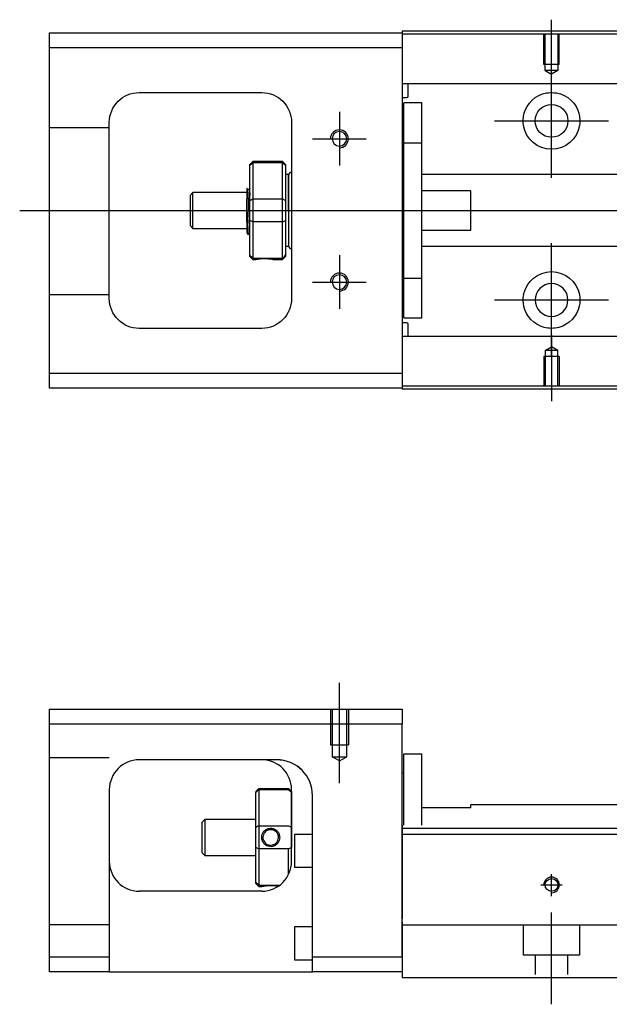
# Model space of a CAD drawing. Header units: millimetres. Extents: x -295 to 3135, y -1402 to 860.
# Tile 15 of 31: x -65 to 34, y -247 to -82. Entities that reach past the tile are written whole.
import ezdxf
from ezdxf.lldxf.tags import DXFTag

# ---------------------------------------------------------------- set-up
doc = ezdxf.new("R2010")
doc.units = ezdxf.units.MM
doc.layers.get('0').update_dxf_attribs({"linetype": 'CONTINUOUS'})
tags = doc.linetypes.add('DASHED', pattern=[25.72, 12.86, -12.86]).pattern_tags.tags
tags[6:7] = [DXFTag(74, 4), DXFTag(75, 0), DXFTag(340, '0'), DXFTag(46, 0.0), DXFTag(50, 0.0), DXFTag(44, 0.0), DXFTag(45, 0.0)]
tags[4:5] = [DXFTag(74, 4), DXFTag(75, 0), DXFTag(340, '0'), DXFTag(46, 0.0), DXFTag(50, 0.0), DXFTag(44, 0.0), DXFTag(45, 0.0)]

msp = doc.modelspace()

# ---------------------------------------------------------------- linework, layer by layer
for p, q in [((24.16, -92.88), (24.16, -81.76)), ((24.16, -108.24), (24.16, -89.19)), ((-11.34, -97.21), (-11.34, -106.21)), ((14.64, -98.71), (33.69, -98.71)), ((-15.84, -101.71), (-6.84, -101.71)), ((-64.84, -113.71), (48.6, -113.71)), ((24.16, -138.24), (24.16, -119.19)), ((-11.34, -121.21), (-11.34, -130.21)), ((-15.84, -125.71), (-6.84, -125.71)), ((14.64, -128.71), (33.69, -128.71)), ((24.16, -134.54), (24.16, -145.67))]:
    msp.add_line(p, q)
at = {"linetype": 'Continuous'}
for p, q in [((-59.84, -86.46), (-59.84, -83.96)), ((-59.84, -83.96), (-0.84, -83.96)), ((56.3, -83.67), (-0.84, -83.67)), ((-0.84, -83.67), (-0.84, -83.96)), ((-0.84, -83.96), (-0.84, -86.46)), ((56.17, -84.17), (-0.84, -84.17)), ((-0.84, -86.46), (-59.84, -86.46)), ((-59.84, -140.96), (-59.84, -86.46)), ((-0.84, -86.46), (-0.84, -140.96)), ((-44.84, -93.96), (-24.34, -93.96)), ((54.04, -92.49), (-0.84, -92.49)), ((0.16, -94.58), (0.16, -92.49)), ((-0.84, -94.78), (-0.04, -94.78)), ((2.46, -95.71), (-0.54, -95.71)), ((2.46, -95.71), (-0.54, -95.71)), ((-0.54, -102.4), (-0.54, -95.71)), ((-0.54, -102.4), (-0.54, -95.71)), ((2.46, -102.4), (2.46, -95.71)), ((2.46, -102.4), (2.46, -95.71)), ((-49.84, -128.46), (-49.84, -98.96)), ((-19.34, -98.96), (-19.34, -128.46)), ((-0.54, -102.96), (-0.84, -102.96)), ((-0.54, -102.96), (-0.84, -102.96)), ((-0.54, -125.03), (-0.54, -102.4)), ((-0.54, -102.4), (2.46, -102.4)), ((-0.54, -125.03), (-0.54, -102.4)), ((2.46, -125.03), (2.46, -102.4)), ((2.46, -125.03), (2.46, -102.4)), ((-25.84, -105.51), (-26.34, -106.01)), ((-20.84, -105.51), (-25.84, -105.51)), ((-25.84, -105.51), (-25.84, -105.74)), ((-20.34, -106.01), (-20.84, -105.51)), ((-20.84, -105.74), (-20.84, -105.51)), ((-26.34, -106.2), (-26.34, -106.01)), ((-26.34, -112.04), (-26.34, -106.2)), ((-25.84, -105.74), (-25.84, -111.78)), ((-20.84, -105.74), (-25.84, -105.74)), ((-20.84, -111.78), (-20.84, -105.74)), ((-20.34, -106.01), (-20.34, -106.2)), ((-20.34, -106.2), (-20.34, -112.04)), ((-19.84, -107.71), (-20.34, -107.71)), ((-19.84, -113.71), (-19.84, -107.71)), ((-19.84, -107.81), (-19.84, -119.61)), ((38.46, -107.71), (2.46, -107.71)), ((-26.46, -110.21), (-26.71, -110.21)), ((10.66, -110.4), (2.46, -110.4)), ((10.66, -117.03), (10.66, -110.4)), ((-35.84, -110.71), (-36.34, -111.21)), ((-36.34, -111.21), (-36.34, -111.21)), ((-36.34, -111.21), (-36.34, -116.21)), ((-26.84, -110.71), (-35.84, -110.71)), ((-35.84, -116.71), (-35.84, -110.71)), ((-26.84, -115.7), (-26.84, -111.74)), ((-26.34, -113.71), (-26.34, -112.04)), ((-25.84, -111.78), (-25.84, -113.71)), ((-25.84, -111.78), (-20.84, -111.78)), ((-20.84, -113.71), (-20.84, -111.78)), ((-20.34, -112.04), (-20.34, -115.39)), ((-26.34, -115.39), (-26.34, -113.71)), ((-25.84, -113.71), (-25.84, -115.64)), ((-20.84, -115.64), (-20.84, -113.71)), ((-19.84, -113.71), (-19.84, -119.71)), ((-26.34, -121.23), (-26.34, -115.39)), ((-20.34, -115.39), (-20.34, -121.23)), ((-36.34, -116.21), (-35.84, -116.71)), ((-35.84, -116.71), (-26.84, -116.71)), ((-25.84, -115.64), (-25.84, -121.68)), ((-20.84, -115.64), (-25.84, -115.64)), ((-20.84, -121.68), (-20.84, -115.64)), ((2.46, -117.03), (10.66, -117.03)), ((-26.67, -117.71), (-26.5, -117.71)), ((-20.34, -119.71), (-19.84, -119.71)), ((2.46, -119.71), (38.46, -119.71)), ((-26.34, -121.41), (-26.34, -121.23)), ((-26.34, -121.41), (-25.84, -121.91)), ((-25.84, -121.68), (-25.84, -121.91)), ((-25.84, -121.68), (-20.84, -121.68)), ((-25.84, -121.91), (-25.34, -121.91)), ((-22.33, -121.91), (-20.84, -121.91)), ((-20.84, -121.91), (-20.34, -121.41)), ((-20.84, -121.91), (-20.84, -121.68)), ((-20.34, -121.23), (-20.34, -121.41)), ((-0.84, -124.46), (-0.54, -124.46)), ((-0.84, -124.46), (-0.54, -124.46)), ((-0.54, -125.03), (2.46, -125.03)), ((-0.54, -131.71), (-0.54, -125.03)), ((-0.54, -131.71), (-0.54, -125.03)), ((2.46, -131.71), (2.46, -125.03)), ((2.46, -131.71), (2.46, -125.03)), ((-0.54, -131.71), (2.46, -131.71)), ((-0.54, -131.71), (2.46, -131.71)), ((-24.34, -133.46), (-44.84, -133.46)), ((-0.04, -132.55), (-0.84, -132.55)), ((0.16, -134.84), (0.16, -132.75)), ((40.96, -134.84), (-0.84, -134.84)), ((-59.84, -143.46), (-59.84, -140.96)), ((-59.84, -140.96), (-0.84, -140.96)), ((-0.84, -140.96), (-0.84, -143.46)), ((-0.84, -143.46), (-59.84, -143.46)), ((41.04, -143.17), (-0.84, -143.17)), ((-0.84, -143.46), (-0.84, -143.67)), ((40.92, -143.67), (-0.84, -143.67)), ((-59.84, -199.73), (-59.84, -197.23)), ((-59.84, -197.23), (-0.84, -197.23)), ((-0.84, -197.23), (-0.84, -199.73)), ((-0.84, -199.73), (-59.84, -199.73)), ((-59.84, -238.73), (-59.84, -199.73)), ((-0.84, -238.73), (-0.84, -199.73)), ((-21.99, -205.73), (-44.84, -205.73)), ((-0.54, -204.73), (2.46, -204.73)), ((-0.54, -216.68), (-0.54, -204.73)), ((-0.54, -204.73), (2.46, -204.73)), ((-0.54, -216.68), (-0.54, -204.73)), ((2.46, -216.68), (2.46, -204.73)), ((2.46, -216.68), (2.46, -204.73)), ((-0.54, -207.98), (-0.84, -207.98)), ((-0.54, -207.98), (-0.84, -207.98)), ((-49.84, -210.73), (-49.84, -238.73)), ((-25.34, -211.03), (-24.84, -210.53)), ((-25.34, -211.03), (-25.34, -211.21)), ((-24.84, -210.53), (-24.84, -210.76)), ((-24.84, -210.53), (-19.84, -210.53)), ((-24.84, -210.76), (-24.84, -216.8)), ((-19.84, -210.76), (-24.84, -210.76)), ((-19.34, -211.03), (-19.84, -210.53)), ((-19.84, -210.76), (-19.84, -210.53)), ((-19.34, -222.73), (-19.34, -210.73)), ((-19.34, -211.03), (-19.34, -211.21)), ((-25.34, -217.05), (-25.34, -211.21)), ((-19.34, -211.21), (-19.34, -217.05)), ((-15.84, -238.73), (-15.84, -211.72)), ((2.46, -213.73), (10.66, -213.73)), ((46.92, -213.28), (10.66, -213.28)), ((10.66, -213.73), (10.66, -213.28)), ((-33.84, -215.73), (-34.34, -216.23)), ((-25.34, -215.73), (-33.84, -215.73)), ((-33.84, -215.73), (-33.84, -221.73)), ((-34.34, -216.23), (-34.34, -218.73)), ((-25.34, -220.4), (-25.34, -217.05)), ((-24.84, -216.8), (-24.84, -220.66)), ((-24.84, -216.8), (-19.84, -216.8)), ((-19.34, -217.05), (-19.34, -220.4)), ((73.41, -217.23), (-0.84, -217.23)), ((-34.34, -218.73), (-34.34, -221.23)), ((-15.84, -218.23), (-18.84, -218.23)), ((-18.84, -218.23), (-18.84, -223.73)), ((149.16, -218.23), (-0.84, -218.23)), ((-25.34, -226.24), (-25.34, -220.4)), ((-24.84, -220.66), (-24.84, -226.7)), ((-19.84, -220.66), (-24.84, -220.66)), ((-19.84, -224.91), (-19.84, -220.66)), ((-34.34, -221.23), (-33.84, -221.73)), ((-33.84, -221.73), (-25.34, -221.73)), ((-18.84, -223.73), (-15.84, -223.73)), ((-25.34, -226.43), (-25.34, -226.24)), ((-25.34, -226.43), (-24.84, -226.93)), ((-24.84, -226.7), (-24.84, -226.93)), ((-24.84, -226.7), (-21.3, -226.7)), ((-24.84, -226.93), (-24.34, -226.93)), ((-24.34, -227.73), (-44.84, -227.73)), ((-15.84, -233.73), (-18.84, -233.73)), ((-18.84, -233.73), (-18.84, -239.23)), ((-0.84, -232.88), (-0.84, -239.68)), ((69.26, -233.43), (-0.84, -233.43)), ((-59.84, -238.73), (-49.84, -238.73)), ((-59.84, -241.23), (-59.84, -238.73)), ((-49.84, -238.73), (-49.84, -241.23)), ((-15.84, -241.23), (-15.84, -238.73)), ((-15.84, -238.73), (-0.84, -238.73)), ((-18.84, -239.23), (-15.84, -239.23)), ((-0.84, -239.68), (-0.84, -242.23)), ((-49.84, -241.23), (-59.84, -241.23)), ((-49.84, -241.23), (-15.84, -241.23)), ((-0.84, -241.23), (-15.84, -241.23)), ((67, -242.23), (-0.84, -242.23))]:
    msp.add_line(p, q, dxfattribs=at)
at = {"linetype": 'DASHED'}
for p, q in [((-0.84, -83.96), (-0.84, -84.17)), ((-0.84, -84.17), (-0.84, -85.17)), ((-0.84, -85.17), (-0.84, -91.49)), ((-0.84, -91.49), (-0.84, -92.49)), ((-0.84, -92.49), (-0.84, -94.03)), ((-0.84, -94.03), (-0.84, -97.6)), ((-0.84, -97.6), (-0.84, -99.51)), ((-0.84, -99.51), (-0.84, -127.82)), ((-26.71, -110.21), (-26.71, -110.21)), ((-0.84, -127.82), (-0.84, -129.74)), ((-0.84, -129.74), (-0.84, -133.3)), ((-0.84, -133.3), (-0.84, -134.84)), ((-0.84, -134.84), (-0.84, -135.84)), ((-0.84, -135.84), (-0.84, -142.17)), ((-0.84, -142.17), (-0.84, -143.17)), ((-0.84, -143.17), (-0.84, -143.46)), ((-21.84, -205.73), (-21.99, -205.73)), ((-0.84, -216.68), (-0.84, -217.68)), ((-0.84, -217.68), (-0.84, -232.38)), ((-0.84, -238.73), (-0.84, -241.23))]:
    msp.add_line(p, q, dxfattribs=at)
at = {"linetype": 'DASHED', "ltscale": 0.1}
for p, q in [((22.86, -89.26), (22.86, -84.26)), ((23.09, -90.26), (23.09, -84.26)), ((25.24, -84.26), (25.24, -90.26)), ((25.46, -89.26), (25.46, -84.26)), ((25.46, -89.26), (22.86, -89.26)), ((25.24, -90.26), (23.09, -90.26)), ((23.09, -90.26), (24.16, -90.88)), ((25.24, -90.26), (24.16, -90.88)), ((-49.84, -99.86), (-59.84, -99.86)), ((-49.84, -127.86), (-59.84, -127.86)), ((23.09, -137.17), (24.16, -136.54)), ((25.24, -137.17), (24.16, -136.54)), ((25.46, -138.17), (22.86, -138.17)), ((22.86, -138.17), (22.86, -143.17)), ((23.09, -137.17), (23.09, -143.17)), ((25.24, -137.17), (23.09, -137.17)), ((25.24, -143.17), (25.24, -137.17)), ((25.46, -138.17), (25.46, -143.17)), ((-12.84, -197.23), (-12.84, -203.23)), ((-12.56, -197.23), (-12.56, -205.23)), ((-10.11, -205.23), (-10.11, -197.23)), ((-9.84, -197.23), (-9.84, -203.23)), ((-12.84, -203.23), (-9.84, -203.23)), ((-49.84, -205.37), (-59.84, -205.37)), ((-11.34, -205.92), (-12.56, -205.22)), ((-12.56, -205.23), (-10.11, -205.23)), ((-11.34, -205.92), (-10.11, -205.22)), ((-49.84, -233.37), (-59.84, -233.37)), ((19.41, -233.43), (19.41, -238.38)), ((28.91, -238.38), (28.91, -233.43)), ((19.41, -238.38), (28.91, -238.38)), ((21.41, -238.38), (21.41, -241.68)), ((26.91, -241.68), (26.91, -238.38))]:
    msp.add_line(p, q, dxfattribs=at)
at = {"ltscale": 0.5}
for p, q in [((-11.34, -209.64), (-11.34, -192.82)), ((24.16, -228.54), (24.16, -224.88)), ((22.36, -226.68), (25.96, -226.68)), ((24.16, -246.68), (24.16, -231.32))]:
    msp.add_line(p, q, dxfattribs=at)
at = {"linetype": 'Continuous'}
for centre, radius in [((24.16, -98.71), 2.75), ((24.16, -226.68), 1.07)]:
    msp.add_circle(centre, radius, dxfattribs=at)
at = {"linetype": 'Continuous', "extrusion": (0, 0, -1)}
for centre, radius in [((11.34, -101.71), 1.22), ((11.34, -125.71), 1.22), ((-24.16, -128.71), 2.75)]:
    msp.add_circle(centre, radius, dxfattribs=at)
for centre, radius, start, end in [((44.84, -98.96), 5, 0, 90), ((24.34, -98.96), 5, 90, 180), ((-24.16, -98.71), 4.75, 13.6191, 80.1049), ((-24.16, -98.71), 4.75, 99.8951, 166.3809), ((-24.16, -98.71), 4.75, 189.6765, 350.3235), ((-24.16, -128.71), 4.75, 10.8558, 169.1442), ((44.84, -128.46), 5, 270, 0), ((24.34, -128.46), 5, 180, 270), ((-24.16, -128.71), 4.75, 285.2319, 347.572), ((-24.16, -128.71), 4.75, 192.428, 254.7681)]:
    msp.add_arc(centre, radius, start, end, dxfattribs=at)
at = {"linetype": 'Continuous'}
for centre, radius, start, end in [((-0.04, -94.58), 0.2, 270, 0), ((-19.34, -107.81), 0.5, 90, 180), ((-19.34, -119.61), 0.5, 180, 270), ((-0.04, -132.75), 0.2, 0, 90), ((-44.84, -210.73), 5, 90, 180), ((-24.34, -210.73), 5, 0, 90), ((-44.84, -222.73), 5, 180, 270), ((-24.34, -222.73), 5, 270, 0)]:
    msp.add_arc(centre, radius, start, end, dxfattribs=at)
for centre, radius in [((-11.34, -101.71), 1.5), ((-11.34, -125.71), 1.5), ((24.16, -226.68), 1.3)]:
    msp.add_arc(centre, radius, 270, 180)
at = {"linetype": 'DASHED'}
msp.add_arc((-21.84, -211.73), 6, 0, 90, dxfattribs=at)
at = {"linetype": 'Continuous'}
msp.add_ellipse((-21.84, -211.72), major_axis=(0, 6), ratio=1, start_param=4.712389, end_param=6.283185, dxfattribs=at)
for points, knots in [([(23.35, -94.03), (23.76, -93.96), (24.19, -93.95), (24.73, -94), (24.86, -94.01), (24.98, -94.03)], [0, 0, 0, 0, 0.772987, 0.772987, 1, 1, 1, 1]), ([(-26.84, -110), (-26.84, -110.03), (-26.84, -110.13), (-26.84, -110.44), (-26.84, -110.68), (-26.84, -111.19), (-26.84, -111.46), (-26.84, -111.74)], [0, 0, 0, 0, 0.341605, 0.341605, 0.709042, 0.709042, 1, 1, 1, 1]), ([(-26.34, -116.23), (-26.35, -115.96), (-26.37, -115.65), (-26.41, -114.96), (-26.43, -114.58), (-26.46, -113.8), (-26.48, -113.4), (-26.52, -112.63), (-26.53, -112.25), (-26.57, -111.58), (-26.59, -111.27), (-26.62, -110.77), (-26.64, -110.57), (-26.67, -110.32), (-26.69, -110.25), (-26.7, -110.22)], [0, 0, 0, 0, 0.142488, 0.142488, 0.289539, 0.289539, 0.436554, 0.436554, 0.583581, 0.583581, 0.730615, 0.730615, 0.877631, 0.877631, 1, 1, 1, 1]), ([(-26.46, -110.21), (-26.44, -110.21), (-26.43, -110.27), (-26.39, -110.48), (-26.37, -110.66), (-26.35, -110.99), (-26.34, -111.09), (-26.34, -111.19)], [0, 0, 0, 0, 0.388824, 0.388824, 0.829994, 0.829994, 1, 1, 1, 1]), ([(-26.5, -117.71), (-26.51, -117.71), (-26.52, -117.7), (-26.54, -117.62), (-26.56, -117.49), (-26.6, -117.09), (-26.61, -116.81), (-26.65, -116.17), (-26.67, -115.79), (-26.71, -114.97), (-26.72, -114.53), (-26.76, -113.64), (-26.77, -113.18), (-26.81, -112.39), (-26.82, -112.05), (-26.84, -111.74)], [0, 0, 0, 0, 0.062674, 0.062674, 0.22432, 0.22432, 0.386002, 0.386002, 0.547651, 0.547651, 0.70934, 0.70934, 0.870988, 0.870988, 1, 1, 1, 1]), ([(-26.84, -115.7), (-26.84, -116.07), (-26.84, -116.4), (-26.84, -116.92), (-26.84, -117.13), (-26.84, -117.37), (-26.84, -117.43), (-26.84, -117.44)], [0, 0, 0, 0, 0.355488, 0.355488, 0.70353, 0.70353, 1, 1, 1, 1]), ([(-26.84, -115.7), (-26.82, -116.09), (-26.8, -116.44), (-26.77, -117.03), (-26.75, -117.27), (-26.71, -117.6), (-26.7, -117.69), (-26.68, -117.71), (-26.67, -117.71), (-26.67, -117.71)], [0, 0, 0, 0, 0.320659, 0.320659, 0.641321, 0.641321, 0.962057, 0.962057, 1, 1, 1, 1]), ([(-25.34, -121.91), (-25.34, -121.91), (-25.31, -121.91), (-25.2, -121.89), (-25.11, -121.87), (-24.9, -121.84), (-24.76, -121.82), (-24.47, -121.79), (-24.31, -121.78), (-23.98, -121.76), (-23.8, -121.76), (-23.48, -121.77), (-23.33, -121.78), (-23.04, -121.81), (-22.9, -121.82), (-22.67, -121.85), (-22.57, -121.87), (-22.42, -121.9), (-22.37, -121.91), (-22.34, -121.91), (-22.33, -121.91), (-22.33, -121.91)], [0, 0, 0, 0, 0.109357, 0.109357, 0.21915, 0.21915, 0.330451, 0.330451, 0.436162, 0.436162, 0.542186, 0.542186, 0.640015, 0.640015, 0.743853, 0.743853, 0.849113, 0.849113, 0.958413, 0.958413, 1, 1, 1, 1]), ([(25.41, -133.3), (25.01, -133.41), (24.58, -133.46), (23.74, -133.46), (23.32, -133.41), (22.91, -133.3)], [0, 0, 0, 0, 0.500461, 0.500461, 1, 1, 1, 1]), ([(-24.34, -218.72), (-24.34, -218.55), (-24.31, -218.37), (-24.2, -218.04), (-24.12, -217.88), (-23.9, -217.61), (-23.76, -217.49), (-23.47, -217.31), (-23.31, -217.24), (-22.98, -217.17), (-22.8, -217.16), (-22.48, -217.21), (-22.33, -217.26), (-22.04, -217.4), (-21.9, -217.5), (-21.67, -217.73), (-21.57, -217.87), (-21.42, -218.18), (-21.37, -218.35), (-21.34, -218.59), (-21.33, -218.66), (-21.33, -218.73)], [0, 0, 0, 0, 0.109357, 0.109357, 0.21915, 0.21915, 0.330451, 0.330451, 0.436162, 0.436162, 0.542186, 0.542186, 0.640015, 0.640015, 0.743853, 0.743853, 0.849113, 0.849113, 0.958413, 0.958413, 1, 1, 1, 1]), ([(-21.54, -218.73), (-21.54, -218.6), (-21.56, -218.48), (-21.63, -218.22), (-21.69, -218.09), (-21.86, -217.86), (-21.96, -217.75), (-22.2, -217.58), (-22.33, -217.52), (-22.62, -217.44), (-22.76, -217.42), (-23.05, -217.44), (-23.19, -217.47), (-23.46, -217.57), (-23.58, -217.65), (-23.8, -217.84), (-23.89, -217.95), (-24.04, -218.21), (-24.09, -218.35), (-24.13, -218.57), (-24.14, -218.65), (-24.14, -218.73)], [0, 0, 0, 0, 0.090081, 0.090081, 0.195216, 0.195216, 0.30186, 0.30186, 0.410211, 0.410211, 0.517617, 0.517617, 0.621981, 0.621981, 0.727419, 0.727419, 0.835017, 0.835017, 0.943332, 0.943332, 1, 1, 1, 1]), ([(-21.33, -218.73), (-21.33, -218.9), (-21.36, -219.08), (-21.48, -219.41), (-21.56, -219.57), (-21.78, -219.85), (-21.92, -219.97), (-22.21, -220.15), (-22.37, -220.21), (-22.7, -220.28), (-22.87, -220.29), (-23.2, -220.24), (-23.35, -220.2), (-23.64, -220.05), (-23.78, -219.95), (-24.01, -219.72), (-24.11, -219.58), (-24.26, -219.27), (-24.31, -219.1), (-24.34, -218.86), (-24.34, -218.79), (-24.34, -218.72)], [0, 0, 0, 0, 0.109681, 0.109681, 0.219848, 0.219848, 0.331471, 0.331471, 0.436803, 0.436803, 0.542595, 0.542595, 0.640477, 0.640477, 0.744315, 0.744315, 0.8492, 0.8492, 0.95844, 0.95844, 1, 1, 1, 1]), ([(-24.14, -218.73), (-24.14, -218.85), (-24.12, -218.97), (-24.05, -219.23), (-23.98, -219.36), (-23.82, -219.59), (-23.71, -219.7), (-23.48, -219.87), (-23.34, -219.93), (-23.06, -220.02), (-22.91, -220.03), (-22.63, -220.02), (-22.48, -219.98), (-22.22, -219.88), (-22.1, -219.8), (-21.88, -219.61), (-21.78, -219.5), (-21.64, -219.25), (-21.59, -219.1), (-21.55, -218.88), (-21.54, -218.8), (-21.54, -218.73)], [0, 0, 0, 0, 0.090082, 0.090082, 0.19511, 0.19511, 0.301651, 0.301651, 0.410013, 0.410013, 0.517402, 0.517402, 0.621792, 0.621792, 0.727238, 0.727238, 0.834796, 0.834796, 0.943135, 0.943135, 1, 1, 1, 1]), ([(-24.34, -226.93), (-24.34, -226.93), (-24.31, -226.92), (-24.2, -226.9), (-24.11, -226.88), (-23.9, -226.85), (-23.76, -226.83), (-23.47, -226.8), (-23.31, -226.79), (-22.98, -226.78), (-22.8, -226.78), (-22.48, -226.78), (-22.33, -226.79), (-22.04, -226.82), (-21.9, -226.83), (-21.7, -226.86), (-21.62, -226.87), (-21.56, -226.88)], [0, 0, 0, 0, 0.1096809, 0.1096809, 0.2198481, 0.2198481, 0.3314707, 0.3314707, 0.4368026, 0.4368026, 0.542595, 0.542595, 0.6404774, 0.6404774, 0.7443154, 0.7443154, 0.8201607, 0.8201607, 0.8201607, 0.8201607])]:
    msp.add_open_spline(points, degree=3, knots=knots, dxfattribs=at)
for points, degree in [([(19.48, -99.51), (19.37, -98.86), (19.4, -98.19), (19.55, -97.6)], 3), ([(28.78, -97.6), (28.92, -98.19), (28.96, -98.86), (28.85, -99.51)], 3), ([(-26.34, -106.2), (-26.17, -106.05), (-26, -105.9), (-25.84, -105.74)], 3), ([(-20.84, -105.74), (-20.67, -105.9), (-20.5, -106.05), (-20.34, -106.2)], 3), ([(-26.7, -110.23), (-26.82, -110.02)], 1), ([(-26.34, -109.99), (-26.4, -110.1), (-26.47, -110.21)], 2), ([(-26.34, -112.04), (-26.17, -111.95), (-26, -111.87), (-25.84, -111.78)], 3), ([(-20.84, -111.78), (-20.67, -111.87), (-20.5, -111.95), (-20.34, -112.04)], 3), ([(-25.84, -115.64), (-26, -115.56), (-26.17, -115.47), (-26.34, -115.39)], 3), ([(-20.84, -115.64), (-20.67, -115.56), (-20.5, -115.47), (-20.34, -115.39)], 3), ([(-26.85, -117.41), (-26.76, -117.56), (-26.68, -117.71)], 2), ([(-26.5, -117.71), (-26.42, -117.57), (-26.34, -117.44)], 2), ([(-25.84, -121.68), (-26, -121.53), (-26.17, -121.38), (-26.34, -121.23)], 3), ([(-20.84, -121.68), (-20.67, -121.53), (-20.5, -121.38), (-20.34, -121.23)], 3), ([(19.52, -129.74), (19.39, -129.14), (19.37, -128.47), (19.5, -127.82)], 3), ([(28.83, -127.82), (28.95, -128.47), (28.93, -129.14), (28.8, -129.74)], 3), ([(-21.84, -205.72), (-21.89, -205.72), (-21.94, -205.72), (-21.99, -205.73)], 3), ([(-24.84, -210.76), (-25.01, -210.91), (-25.17, -211.06), (-25.34, -211.21)], 3), ([(-19.84, -210.76), (-19.67, -210.91), (-19.5, -211.06), (-19.34, -211.21)], 3), ([(-24.84, -216.8), (-25.01, -216.88), (-25.17, -216.97), (-25.34, -217.05)], 3), ([(-19.84, -216.8), (-19.67, -216.88), (-19.5, -216.97), (-19.34, -217.05)], 3), ([(-24.84, -220.66), (-25.01, -220.57), (-25.17, -220.49), (-25.34, -220.4)], 3), ([(-19.34, -220.4), (-19.5, -220.49), (-19.67, -220.57), (-19.84, -220.66)], 3), ([(-24.84, -226.7), (-25.01, -226.54), (-25.17, -226.39), (-25.34, -226.24)], 3)]:
    msp.add_open_spline(points, degree=degree, dxfattribs=at)
at = {"linetype": 'DASHED'}
for points, degree in [([(-26.47, -110.21), (-26.47, -110.22), (-26.47, -110.23)], 2), ([(-25.34, -121.91), (-25.33, -121.9)], 1)]:
    msp.add_open_spline(points, degree=degree, dxfattribs=at)

doc.saveas('drawing.dxf')
